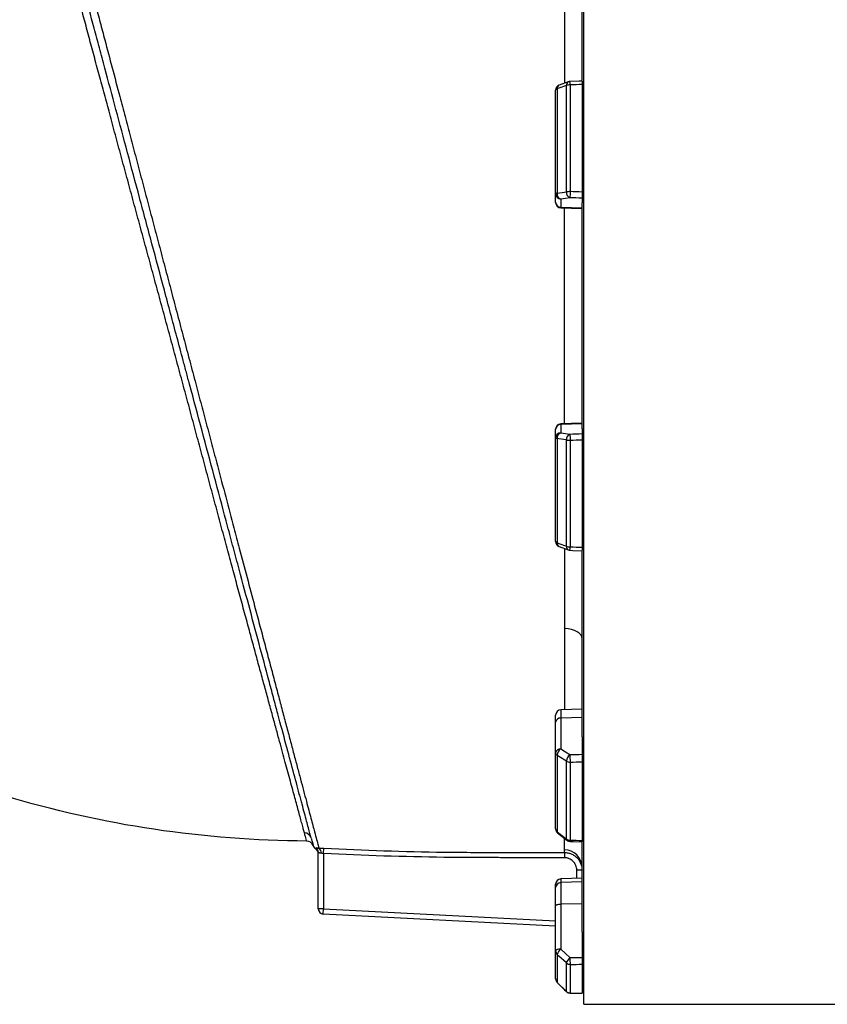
# Model space of a CAD drawing. Header units: millimetres. Extents: x 327 to 3469, y 673 to 2898.
# Tile 4 of 16: x 653 to 1112, y 1382 to 1942. Entities that reach past the tile are written whole.
import ezdxf

# ---------------------------------------------------------------- set-up
doc = ezdxf.new("R2010")
doc.units = ezdxf.units.MM

msp = doc.modelspace()

# ---------------------------------------------------------------- linework, layer by layer
at = {"color": 7, "linetype": 'Continuous', "lineweight": 25}
for p, q in [((973.78, 1773.48), (973.78, 2164.98)), ((972.78, 1907.42), (972.78, 2012.84)), ((964.97, 1906.61), (959.73, 1904.65)), ((963.9, 1844), (963.9, 1904.52)), ((966.02, 1904.81), (966.02, 1844.16)), ((972.78, 1905.03), (972.78, 1843.92)), ((957.78, 1842.89), (957.78, 1901.84)), ((958.66, 1902.55), (958.66, 1843.27)), ((973.78, 1901.84), (972.78, 1901.84)), ((957.78, 1838.15), (957.78, 1842.89)), ((973.78, 1842.89), (972.78, 1842.89)), ((957.78, 1837.89), (957.78, 1838.15)), ((960.68, 1839.93), (960.68, 1835.2)), ((972.78, 1841.1), (973.78, 1841.28)), ((972.78, 1840.43), (972.78, 1837.74)), ((972.78, 1709.23), (972.78, 1837.74)), ((972.78, 1834.78), (960.68, 1835.2)), ((960.68, 1834.89), (972.78, 1834.47)), ((973.78, 1381.98), (973.78, 1773.48)), ((957.78, 1708.81), (957.78, 1709.07)), ((957.78, 1704.08), (957.78, 1708.81)), ((972.78, 1712.5), (960.68, 1712.07)), ((972.78, 1712.18), (960.68, 1711.77)), ((960.68, 1711.77), (960.68, 1707.03)), ((972.78, 1709.23), (972.78, 1706.54)), ((957.78, 1645.13), (957.78, 1704.08)), ((958.66, 1703.69), (958.66, 1644.42)), ((963.9, 1642.45), (963.9, 1702.97)), ((966.02, 1702.81), (966.02, 1642.15)), ((973.78, 1705.69), (972.78, 1705.86)), ((973.78, 1704.08), (972.78, 1704.08)), ((972.78, 1703.04), (972.78, 1641.93)), ((959.73, 1642.32), (964.97, 1640.35)), ((973.78, 1645.13), (972.78, 1645.13)), ((972.78, 1534.12), (972.78, 1639.61)), ((957.78, 1542.45), (957.78, 1546.45)), ((972.78, 1549.87), (960.68, 1549.45)), ((957.78, 1524.92), (957.78, 1542.45)), ((972.78, 1545.07), (960.68, 1544.74)), ((960.68, 1544.74), (960.68, 1527.21)), ((972.78, 1534.12), (972.78, 1524.17)), ((973.78, 1530.87), (972.78, 1531.51)), ((957.78, 1481.76), (957.78, 1524.92)), ((958.66, 1523.54), (958.66, 1480.15)), ((973.78, 1524.92), (972.78, 1524.92)), ((963.9, 1476.01), (963.9, 1520.31)), ((966.02, 1519.74), (966.02, 1475.34)), ((972.78, 1519.92), (972.78, 1475.19)), ((958.92, 1479.41), (964.17, 1475.27)), ((973.78, 1481.76), (972.78, 1481.76)), ((972.78, 1423.16), (972.78, 1474.01)), ((822.78, 1436.33), (822.78, 1468.45)), ((825.78, 1467.77), (825.93, 1470.75)), ((825.78, 1467.77), (825.78, 1436.33)), ((962.79, 1468.32), (962.79, 1465.33)), ((972.78, 1458.31), (969.78, 1458.31)), ((957.78, 1448.33), (957.78, 1450.29)), ((972.78, 1453.72), (960.68, 1453.29)), ((972.78, 1451.57), (960.68, 1451.17)), ((960.68, 1451.17), (960.68, 1439.01)), ((957.78, 1437.98), (957.78, 1448.33)), ((972.78, 1439.15), (960.68, 1439.01)), ((825.78, 1436.33), (822.78, 1436.33)), ((825.62, 1433.33), (825.78, 1436.33)), ((957.78, 1412.36), (957.78, 1437.98)), ((960.68, 1439.01), (960.68, 1413.38)), ((957.78, 1426.41), (825.62, 1433.33)), ((972.78, 1423.16), (972.78, 1408.6)), ((973.78, 1421.06), (972.78, 1422)), ((957.78, 1396.56), (957.78, 1412.36)), ((973.78, 1412.36), (972.78, 1412.36)), ((958.66, 1410.36), (958.66, 1394.47)), ((963.9, 1389.28), (963.9, 1405.49)), ((966.02, 1404.67), (966.02, 1388.41)), ((972.78, 1404.75), (972.78, 1388.37)), ((958.67, 1394.43), (963.91, 1389.24)), ((973.78, 1396.56), (972.78, 1396.56)), ((973.78, 1381.98), (2650.78, 1381.98))]:
    msp.add_line(p, q, dxfattribs=at)
at = {"color": 1, "linetype": 'Continuous', "lineweight": 25}
for p, q in [((960.68, 1835.2), (960.68, 1834.89)), ((960.68, 1712.07), (960.68, 1711.77)), ((960.68, 1549.45), (960.68, 1544.74)), ((969.78, 1453.61), (969.78, 1458.31)), ((960.68, 1453.29), (960.68, 1451.17)), ((825.78, 1436.33), (957.78, 1429.41)), ((958.67, 1394.43), (958.66, 1394.47)), ((963.91, 1389.23), (963.9, 1389.28)), ((966, 1388.37), (966.02, 1388.41))]:
    msp.add_line(p, q, dxfattribs=at)
at = {"color": 7, "linetype": 'Continuous', "lineweight": 25, "flags": 128}
for points in [[(963.9, 1904.52), (959.66, 1902.92), (958.66, 1902.55)], [(972.83, 1907.03), (971.1, 1906.97), (965.92, 1906.8)], [(958.66, 1843.27), (958.46, 1843.23), (958.29, 1843.19), (958.13, 1843.14), (958.01, 1843.09), (957.91, 1843.04), (957.84, 1842.99), (957.79, 1842.94), (957.78, 1842.89)], [(958.66, 1843.27), (962.9, 1843.86), (963.9, 1844)], [(965.92, 1840.66), (963.35, 1840.31), (960.68, 1839.93)], [(958.66, 1703.69), (958.46, 1703.73), (958.29, 1703.78), (958.13, 1703.82), (958.01, 1703.87), (957.91, 1703.92), (957.84, 1703.97), (957.79, 1704.03), (957.78, 1704.08)], [(963.9, 1702.97), (959.66, 1703.56), (958.66, 1703.69)], [(960.68, 1707.03), (963.35, 1706.66), (965.92, 1706.3)], [(958.66, 1644.42), (962.9, 1642.83), (963.9, 1642.45)], [(965.92, 1640.16), (967.65, 1640.11), (972.83, 1639.94)], [(972.78, 1589.87), (972.59, 1590.98), (972.04, 1592.04), (971.15, 1593.02), (969.94, 1593.89), (968.46, 1594.6), (966.78, 1595.14), (964.94, 1595.49), (963.03, 1595.62)], [(963.9, 1520.31), (959.66, 1522.92), (958.66, 1523.54)], [(960.68, 1527.21), (963.35, 1525.56), (965.92, 1523.98)], [(958.66, 1480.15), (962.9, 1476.8), (963.9, 1476.01)], [(965.95, 1474.63), (967.68, 1474.59), (972.86, 1474.47)], [(957.78, 1437.98), (957.83, 1438.18), (958, 1438.37), (958.26, 1438.54), (958.62, 1438.7), (959.06, 1438.82), (959.56, 1438.92), (960.1, 1438.98), (960.68, 1439.01)], [(960.68, 1413.38), (960.1, 1413.36), (959.56, 1413.29), (959.06, 1413.2), (958.62, 1413.07), (958.26, 1412.92), (958, 1412.74), (957.83, 1412.55), (957.78, 1412.36)], [(960.68, 1413.38), (963.35, 1410.9), (965.92, 1408.52)], [(963.9, 1405.49), (959.66, 1409.43), (958.66, 1410.36)], [(958.66, 1394.47), (962.9, 1390.27), (963.9, 1389.28)], [(966, 1388.37), (967.73, 1388.35), (972.91, 1388.32)]]:
    msp.add_lwpolyline(points, dxfattribs=at)
at = {"color": 7, "linetype": 'Continuous', "lineweight": 25}
for centre, radius, start, end in [((960.78, 1901.84), 3, 110.5528, 180), ((965.91, 1897.86), 6.95, 89.0521, 106.7688), ((966.02, 1903.8), 3, 91.8843, 110.5524), ((958.78, 1901.49), 1.06, 96.8019, 161.1118), ((960.76, 1842.91), 2.98, 180.4215, 268.4553), ((961.85, 1842.92), 3.21, 173.7712, 248.5233), ((967.09, 1843.65), 3.21, 173.7871, 248.5255), ((965.9, 1831.57), 12.59, 89.4292, 99.1235), ((1168.25, 1836.35), 202.38, 177.7889, 178.7786), ((960.76, 1838.17), 2.98, 180.4215, 268.4553), ((960.78, 1837.89), 3, 180, 268), ((960.78, 1709.07), 3, 92, 180), ((960.76, 1708.79), 2.98, 91.5447, 179.5785), ((960.76, 1704.06), 2.98, 91.5447, 179.5785), ((961.85, 1704.04), 3.21, 111.4767, 186.2288), ((967.09, 1703.31), 3.21, 111.4745, 186.2129), ((965.9, 1715.39), 12.59, 260.8765, 270.5708), ((1168.25, 1710.62), 202.38, 181.2214, 182.2111), ((960.78, 1645.13), 3, 180, 249.4472), ((958.78, 1645.47), 1.06, 198.8882, 263.1981), ((965.91, 1649.11), 6.95, 253.2312, 270.9479), ((966.02, 1643.16), 3, 249.4476, 268.1157), ((960.78, 1546.45), 3, 92, 180), ((960.44, 1542.06), 2.69, 85.0821, 171.7652), ((960.44, 1524.53), 2.69, 85.0821, 171.7652), ((959.48, 1525.03), 1.7, 183.9021, 241.2279), ((963.38, 1523.34), 4.73, 124.9389, 177.5179), ((968.63, 1520.11), 4.73, 124.9414, 177.5032), ((1074.3, 1524.54), 108.39, 180.2928, 182.5355), ((965.95, 1523.7), 3.96, 238.8564, 271.0888), ((814.92, 1475.49), 3.94, 15.3736, 90.3247), ((960.78, 1481.76), 3, 180, 231.7366), ((959.83, 1481.83), 2.06, 181.9969, 235.1118), ((816.14, 1470.83), 4, 20.4935, 89.7159), ((965.97, 1478.87), 3.52, 234.1003, 270.8852), ((966.02, 1477.63), 3, 231.7373, 268.7034), ((823.63, 1473.64), 4, 200.4649, 235.7784), ((819.79, 1468.44), 2.99, 0.0183, 58.718), ((819.78, 1467.79), 3, 0, 57.6393), ((821.43, 1468.37), 2.98, 349.9488, 55.8146), ((962.82, 1459.87), 9.96, 0.2021, 90.0111), ((960.78, 1450.29), 3, 92, 180), ((960.7, 1448.26), 2.92, 90.4143, 178.4735), ((825.78, 1436.33), 3, 180, 267), ((960.53, 1412.37), 2.75, 180.3217, 227.1388), ((964.43, 1408.69), 6.01, 128.701, 163.9069), ((969.68, 1403.83), 6.01, 128.7079, 163.8929), ((966.01, 1407.76), 3.09, 227.0971, 270.2701), ((1020.03, 1408.06), 54.12, 179.5169, 183.5973), ((960.78, 1396.56), 3, 180, 225.2544), ((960.71, 1396.57), 2.93, 180.0846, 225.5948), ((966.02, 1391.44), 3.03, 225.5872, 270.08), ((966.02, 1391.36), 3, 225.2551, 269.6388)]:
    msp.add_arc(centre, radius, start, end, dxfattribs=at)
at = {"color": 1, "linetype": 'Continuous', "lineweight": 25}
for centre, radius, start, end in [((960.67, 1902.84), 2.03, 117.5412, 188.3837), ((965.91, 1904.81), 2.03, 117.6757, 188.3495), ((940.21, 1904.53), 25.81, 0.6202, 5.049), ((960.67, 1644.12), 2.03, 171.6195, 242.4274), ((965.91, 1642.15), 2.03, 171.6505, 242.3243), ((927.63, 1643.06), 38.4, 355.677, 358.6533), ((959.5, 1480.03), 0.854, 172.1791, 227.0343), ((964.75, 1475.89), 0.854, 172.2149, 226.9831), ((962.84, 1475.28), 3.18, 348.0939, 1.047)]:
    msp.add_arc(centre, radius, start, end, dxfattribs=at)
at = {"color": 7, "linetype": 'Continuous', "lineweight": 25}
for centre, major_axis, ratio, start_param, end_param in [((1043.74, 1773.48), (11125.18, 367.94), 0.012023, 1.576777, 1.577385), ((1043.74, 1773.48), (11125.18, -385.57), 0.006103, 1.577386, 1.577994), ((1043.64, 1770.53), (11125.18, -382.61), 0.006057, 1.577374, 1.577991), ((1043.64, 1776.43), (11125.18, 382.61), 0.006057, 4.705195, 4.705812), ((1043.74, 1773.48), (11125.18, 385.57), 0.006103, 4.705192, 4.705799), ((1043.74, 1773.48), (11125.18, -367.94), 0.012023, 4.705801, 4.706408), ((1043.64, 1775.78), (11125.18, 297.76), 0.022431, 4.704803, 4.70542), ((1043.74, 1773.48), (11125.18, 300.06), 0.022604, 4.704793, 4.705401), ((1043.74, 1773.48), (11125.18, -251.83), 0.026944, 4.706013, 4.70662), ((1043.64, 1774.51), (11125.18, 133.02), 0.03281, 4.705011, 4.705628), ((1043.74, 1773.48), (11125.18, 134.05), 0.033063, 4.705005, 4.705612), ((1043.74, 1773.48), (11125.18, -68.07), 0.034655, 4.705615, 4.706223)]:
    msp.add_ellipse(centre, major_axis=major_axis, ratio=ratio, start_param=start_param, end_param=end_param, dxfattribs=at)
at = {"color": 1, "linetype": 'Continuous', "lineweight": 25}
for points, knots in [([(666.49, 2061.96), (666.49, 2061.96), (666.46, 2062.06), (666.55, 2061.75), (666.73, 2061.08), (667.06, 2059.84), (667.52, 2058.12), (668.11, 2055.89), (668.84, 2053.16), (669.7, 2049.92), (670.69, 2046.23), (671.78, 2042.11), (672.99, 2037.58), (674.31, 2032.6), (675.76, 2027.15), (677.32, 2021.26), (679, 2014.91), (680.8, 2008.14), (682.7, 2000.97), (684.7, 1993.43), (686.79, 1985.53), (688.98, 1977.26), (691.27, 1968.6), (693.65, 1959.57), (696.14, 1950.18), (698.71, 1940.46), (701.82, 1928.68), (705.53, 1914.66), (709.4, 1900.02), (712.89, 1886.81), (715.97, 1875.16), (719.12, 1863.26), (722.33, 1851.11), (725.58, 1838.84), (728.85, 1826.46), (732.15, 1814), (735.49, 1801.37), (738.87, 1788.6), (742.29, 1775.66), (745.74, 1762.62), (749.21, 1749.51), (752.6, 1736.72), (755.89, 1724.29), (759.09, 1712.22), (762.27, 1700.22), (765.97, 1686.24), (770.17, 1670.4), (774.3, 1654.8), (778.35, 1639.52), (782.31, 1624.59), (786.14, 1610.13), (789.41, 1597.79), (792.16, 1587.41), (794.84, 1577.29), (797.45, 1567.45), (799.95, 1558.02), (802.34, 1549.02), (804.61, 1540.45), (806.79, 1532.23), (808.86, 1524.41), (810.84, 1516.96), (812.7, 1509.95), (814.43, 1503.41), (815.99, 1497.54), (817.38, 1492.33), (818.6, 1487.73), (819.69, 1483.62), (820.82, 1479.39), (821.88, 1475.42), (822.64, 1472.57), (822.98, 1471.3), (823.09, 1470.88), (823.1, 1470.84)], [0, 0, 0, 0, 0.000018, 0.013024, 0.026029, 0.039128, 0.052226, 0.065517, 0.078808, 0.092196, 0.105585, 0.118582, 0.131579, 0.144665, 0.157751, 0.171018, 0.184285, 0.197643, 0.211, 0.224289, 0.237578, 0.250953, 0.264328, 0.277879, 0.29143, 0.305068, 0.318706, 0.339543, 0.360456, 0.374572, 0.388711, 0.403022, 0.417357, 0.431743, 0.445942, 0.460193, 0.474469, 0.48894, 0.503438, 0.518138, 0.532869, 0.547659, 0.561361, 0.575064, 0.58886, 0.602656, 0.623612, 0.644648, 0.658791, 0.679745, 0.700777, 0.714974, 0.729196, 0.743592, 0.758015, 0.772489, 0.78665, 0.800862, 0.8151, 0.829533, 0.843993, 0.858655, 0.873347, 0.888101, 0.901689, 0.915277, 0.92897, 0.942664, 0.963514, 0.984466, 0.998577, 1, 1, 1, 1]), ([(814.9, 1479.42), (814.7, 1480.16), (814.3, 1481.64), (813.55, 1484.46), (812.67, 1487.71), (811.69, 1491.33), (810.63, 1495.25), (809.49, 1499.44), (808.25, 1503.99), (806.48, 1510.51), (804.55, 1517.63), (802.45, 1525.34), (800.72, 1531.7), (798.82, 1538.66), (796.75, 1546.28), (794.57, 1554.23), (792.3, 1562.57), (789.92, 1571.27), (787.44, 1580.35), (784.89, 1589.75), (782.22, 1599.59), (779.44, 1609.84), (776.55, 1620.53), (773.6, 1631.5), (770.55, 1642.82), (767.42, 1654.44), (764.21, 1666.37), (760.94, 1678.52), (757.67, 1690.7), (754.39, 1702.86), (751.13, 1715), (747.82, 1727.25), (744.47, 1739.68), (741.07, 1752.24), (737.63, 1764.95), (734.17, 1777.68), (730.73, 1790.33), (727.34, 1802.84), (723.98, 1815.22), (720.63, 1827.54), (717.28, 1839.87), (713.95, 1852.16), (710.63, 1864.42), (707.35, 1876.53), (704.17, 1888.28), (701.1, 1899.63), (698.14, 1910.61), (695.24, 1921.37), (692.39, 1931.96), (689.61, 1942.34), (686.89, 1952.49), (684.27, 1962.32), (681.79, 1971.68), (679.45, 1980.51), (677.25, 1988.8), (675.18, 1996.66), (673.2, 2004.14), (671.34, 2011.19), (669.6, 2017.79), (668.01, 2023.86), (666.64, 2029.03), (665.49, 2033.4), (664.53, 2037.06), (663.66, 2040.32), (662.9, 2043.19), (662.25, 2045.64), (661.7, 2047.66), (661.26, 2049.24), (660.99, 2050.18), (660.83, 2050.75), (660.81, 2050.78), (660.8, 2050.79)], [0, 0, 0, 0, 0.013025, 0.026076, 0.039207, 0.052364, 0.064403, 0.076442, 0.088556, 0.100669, 0.125272, 0.13763, 0.149988, 0.164114, 0.17824, 0.19245, 0.20666, 0.221134, 0.235608, 0.250173, 0.264739, 0.279925, 0.295111, 0.310404, 0.325696, 0.341323, 0.356951, 0.372693, 0.388436, 0.403578, 0.418721, 0.433967, 0.449212, 0.464782, 0.480351, 0.496032, 0.511712, 0.527025, 0.542338, 0.557758, 0.573179, 0.588941, 0.604704, 0.620584, 0.636465, 0.651631, 0.666796, 0.682069, 0.697341, 0.712951, 0.728561, 0.744289, 0.760016, 0.77502, 0.790023, 0.805167, 0.820311, 0.83591, 0.851509, 0.867268, 0.883027, 0.895933, 0.90884, 0.921836, 0.934832, 0.948108, 0.961384, 0.974757, 0.988129, 0.997314, 1, 1, 1, 1]), ([(962.96, 1905.86), (962.96, 1907.03), (962.97, 1913.42), (962.98, 1924.62), (963, 1939.51), (963.01, 1953.97), (963.02, 1968.02), (963.03, 1981.28), (963.03, 1991.09), (963.03, 1996.21), (963.03, 1997.44)], [0, 0, 0, 0, 0.034085, 0.184927, 0.335654, 0.490712, 0.645896, 0.800956, 0.952503, 1, 1, 1, 1]), ([(962.87, 1712.15), (962.86, 1715.79), (962.85, 1725.04), (962.84, 1740.25), (962.83, 1757.71), (962.82, 1775.39), (962.83, 1792.87), (962.84, 1810.08), (962.85, 1824.02), (962.86, 1832.21), (962.86, 1834.82)], [0, 0, 0, 0, 0.090251, 0.229233, 0.372294, 0.515472, 0.658533, 0.796811, 0.935196, 1, 1, 1, 1]), ([(963.03, 1595.62), (963.02, 1600.36), (963.01, 1609.83), (962.99, 1624.72), (962.97, 1635.16), (962.97, 1640.75), (962.96, 1641.11)], [0, 0, 0, 0, 0.325879, 0.652007, 0.977884, 1, 1, 1, 1]), ([(963.05, 1549.53), (963.05, 1552.12), (963.05, 1559.25), (963.05, 1570.74), (963.04, 1583.55), (963.03, 1591.6), (963.03, 1595.62)], [0, 0, 0, 0, 0.1862607, 0.5135635, 0.7567818, 1, 1, 1, 1]), ([(962.81, 1469.83), (962.82, 1470.61), (962.84, 1472.16), (962.86, 1474.45), (962.87, 1476.1), (962.87, 1476.29)], [0, 0, 0, 0, 0.468467, 0.938412, 1, 1, 1, 1]), ([(821.42, 1470.38), (821.42, 1470.36), (821.43, 1470.29), (821.38, 1470.72), (821.34, 1471)], [0, 0, 0, 0, 0.317321, 1, 1, 1, 1])]:
    msp.add_open_spline(points, degree=3, knots=knots, dxfattribs=at)
at = {"color": 7, "linetype": 'Continuous', "lineweight": 25}
for points, knots in [([(818.71, 1476.53), (818.31, 1478.02), (817.8, 1479.96), (816.53, 1484.68), (815.78, 1487.47), (814.49, 1492.28), (814.03, 1493.99), (813.3, 1496.72), (813.05, 1497.66), (812.54, 1499.58), (812.27, 1500.57), (810.92, 1505.63), (809.74, 1510.03), (807.2, 1519.51), (805.84, 1524.59), (802.94, 1535.4), (801.4, 1541.14), (798.96, 1550.24), (798.13, 1553.36), (796.84, 1558.16), (796.41, 1559.78), (795.53, 1563.06), (795.09, 1564.71), (792.85, 1573.05), (791, 1579.95), (787.19, 1594.19), (785.22, 1601.53), (781.17, 1616.66), (779.08, 1624.44), (776.4, 1634.45), (775.86, 1636.46), (774.77, 1640.52), (774.22, 1642.57), (772.57, 1648.72), (771.47, 1652.85), (768.13, 1665.32), (765.87, 1673.74), (761.3, 1690.79), (758.99, 1699.42), (754.31, 1716.89), (751.94, 1725.73), (748.94, 1736.92), (748.34, 1739.16), (747.14, 1743.64), (746.54, 1745.87), (744.75, 1752.58), (743.55, 1757.03), (739.97, 1770.39), (737.6, 1779.26), (732.86, 1796.93), (730.5, 1805.74), (726.97, 1818.91), (725.8, 1823.29), (724.04, 1829.85), (723.46, 1832.03), (722.29, 1836.4), (721.7, 1838.58), (718.8, 1849.42), (716.52, 1857.93), (712.04, 1874.62), (709.85, 1882.81), (705.55, 1898.87), (703.44, 1906.74), (700.34, 1918.31), (699.32, 1922.13), (697.8, 1927.79), (697.3, 1929.66), (696.3, 1933.37), (695.81, 1935.21), (693.37, 1944.32), (691.49, 1951.33), (687.88, 1964.82), (686.14, 1971.29), (682.82, 1983.69), (681.23, 1989.62), (679.34, 1996.67), (678.97, 1998.06), (678.24, 2000.79), (677.88, 2002.13), (676.82, 2006.09), (676.13, 2008.64), (674.16, 2016.01), (672.94, 2020.55), (670.71, 2028.89), (669.69, 2032.69), (668.31, 2037.83), (667.88, 2039.44), (667.27, 2041.72), (667.08, 2042.45), (666.7, 2043.86), (666.52, 2044.54), (665.64, 2047.79), (665.06, 2049.96), (664.13, 2053.44), (663.78, 2054.75), (663.31, 2056.52), (663.19, 2056.97), (663.19, 2056.97)], [0, 0, 0, 0, 0.03125, 0.03125, 0.0625, 0.0625, 0.078125, 0.078125, 0.085937, 0.085937, 0.09375, 0.09375, 0.125, 0.125, 0.15625, 0.15625, 0.1875, 0.1875, 0.203125, 0.203125, 0.210937, 0.210937, 0.21875, 0.21875, 0.25, 0.25, 0.28125, 0.28125, 0.3125, 0.3125, 0.320312, 0.320312, 0.328125, 0.328125, 0.34375, 0.34375, 0.375, 0.375, 0.40625, 0.40625, 0.4375, 0.4375, 0.445312, 0.445312, 0.453125, 0.453125, 0.46875, 0.46875, 0.5, 0.5, 0.53125, 0.53125, 0.546875, 0.546875, 0.554687, 0.554687, 0.5625, 0.5625, 0.59375, 0.59375, 0.625, 0.625, 0.65625, 0.65625, 0.671875, 0.671875, 0.679687, 0.679687, 0.6875, 0.6875, 0.71875, 0.71875, 0.75, 0.75, 0.78125, 0.78125, 0.789062, 0.789062, 0.796875, 0.796875, 0.8125, 0.8125, 0.84375, 0.84375, 0.875, 0.875, 0.890625, 0.890625, 0.898437, 0.898437, 0.90625, 0.90625, 0.9375, 0.9375, 0.96875, 0.96875, 1, 1, 1, 1]), ([(972.78, 1907.02), (972.78, 1906.99), (972.78, 1906.94), (972.78, 1906.43), (972.78, 1905.76), (972.78, 1905.24), (972.78, 1905.03)], [0, 0, 0, 0, 0.264869, 0.539218, 0.813725, 1, 1, 1, 1]), ([(972.78, 1843.92), (972.78, 1843.73), (972.78, 1843.53), (972.78, 1843.14), (972.78, 1842.94), (972.78, 1842.55), (972.78, 1842.37), (972.78, 1842.01), (972.78, 1841.83), (972.78, 1841.51), (972.78, 1841.36), (972.78, 1841.08), (972.78, 1840.96), (972.78, 1840.75), (972.78, 1840.66), (972.78, 1840.52), (972.78, 1840.46), (972.78, 1840.43)], [0, 0, 0, 0, 0.125, 0.125, 0.25, 0.25, 0.375, 0.375, 0.5, 0.5, 0.625, 0.625, 0.75, 0.75, 0.875, 0.875, 1, 1, 1, 1]), ([(972.78, 1706.54), (972.78, 1706.5), (972.78, 1706.45), (972.78, 1706.31), (972.78, 1706.22), (972.78, 1706), (972.78, 1705.88), (972.78, 1705.61), (972.78, 1705.46), (972.78, 1705.13), (972.78, 1704.96), (972.78, 1704.6), (972.78, 1704.41), (972.78, 1704.03), (972.78, 1703.83), (972.78, 1703.43), (972.78, 1703.24), (972.78, 1703.04)], [0, 0, 0, 0, 0.125, 0.125, 0.25, 0.25, 0.375, 0.375, 0.5, 0.5, 0.625, 0.625, 0.75, 0.75, 0.875, 0.875, 1, 1, 1, 1]), ([(972.78, 1641.93), (972.78, 1641.62), (972.78, 1641.01), (972.78, 1640.35), (972.78, 1639.97), (972.78, 1639.97), (972.78, 1639.98)], [0, 0, 0, 0, 0.274806, 0.549614, 0.824347, 1, 1, 1, 1]), ([(972.78, 1524.17), (972.78, 1524.04), (972.78, 1523.9), (972.78, 1523.59), (972.78, 1523.42), (972.78, 1523.07), (972.78, 1522.89), (972.78, 1522.51), (972.78, 1522.32), (972.78, 1521.92), (972.78, 1521.73), (972.78, 1521.33), (972.78, 1521.14), (972.78, 1520.77), (972.78, 1520.58), (972.78, 1520.24), (972.78, 1520.07), (972.78, 1519.92)], [0, 0, 0, 0, 0.125, 0.125, 0.25, 0.25, 0.375, 0.375, 0.5, 0.5, 0.625, 0.625, 0.75, 0.75, 0.875, 0.875, 1, 1, 1, 1]), ([(816.16, 1474.83), (816.16, 1474.83), (816.05, 1475.22), (815.73, 1476.37), (815.6, 1476.85), (815.28, 1477.99), (815.1, 1478.66), (814.9, 1479.42)], [0, 0, 0, 0, 0.5, 0.5, 0.75, 0.75, 1, 1, 1, 1]), ([(818.71, 1476.53), (818.91, 1475.81), (819.07, 1475.19), (819.37, 1474.12), (819.49, 1473.67), (819.78, 1472.6), (819.88, 1472.23), (819.88, 1472.23)], [0, 0, 0, 0, 0.25, 0.25, 0.5, 0.5, 1, 1, 1, 1]), ([(972.78, 1475.19), (972.78, 1475), (972.78, 1474.63), (972.78, 1474.43), (972.78, 1474.48), (972.78, 1474.49)], [0, 0, 0, 0, 0.479074, 0.958152, 1, 1, 1, 1]), ([(821.34, 1471), (821.34, 1471.03), (821.36, 1471.04), (821.49, 1471.04), (821.58, 1471.01), (821.85, 1470.96), (822.03, 1470.92), (822.37, 1470.87), (822.49, 1470.86), (822.77, 1470.84), (822.93, 1470.83), (823.1, 1470.84)], [0, 0, 0, 0, 0.25, 0.25, 0.5, 0.5, 0.75, 0.75, 0.875, 0.875, 1, 1, 1, 1]), ([(824.36, 1467.85), (824.12, 1467.86), (823.9, 1467.9), (823.51, 1468.04), (823.35, 1468.13), (823.08, 1468.29), (822.97, 1468.37), (822.82, 1468.46), (822.78, 1468.48), (822.78, 1468.45)], [0, 0, 0, 0, 0.25, 0.25, 0.5, 0.5, 0.75, 0.75, 1, 1, 1, 1]), ([(823.1, 1470.84), (823.32, 1470.84), (823.54, 1470.83), (824.01, 1470.82), (824.24, 1470.82), (824.96, 1470.8), (825.44, 1470.78), (825.93, 1470.75)], [0, 0, 0, 0, 0.25, 0.25, 0.5, 0.5, 1, 1, 1, 1]), ([(825.78, 1467.77), (825.53, 1467.79), (825.29, 1467.81), (824.81, 1467.84), (824.58, 1467.85), (824.36, 1467.85)], [0, 0, 0, 0, 0.5, 0.5, 1, 1, 1, 1]), ([(962.79, 1465.33), (951.37, 1465.34), (937.09, 1465.36), (922.82, 1465.38), (917.11, 1465.39), (914.25, 1465.4), (905.69, 1465.42), (899.98, 1465.47), (871.43, 1465.84), (848.6, 1466.58), (825.78, 1467.77)], [0, 0, 0, 0, 0.25, 0.3125, 0.3125, 0.375, 0.375, 0.5, 0.5, 1, 1, 1, 1]), ([(825.93, 1470.75), (848.72, 1469.57), (871.54, 1468.83), (900.05, 1468.46), (905.76, 1468.41), (914.31, 1468.39), (917.16, 1468.38), (922.87, 1468.38), (937.13, 1468.35), (951.39, 1468.33), (962.79, 1468.32)], [0, 0, 0, 0, 0.5, 0.5, 0.625, 0.625, 0.6875, 0.6875, 0.75, 1, 1, 1, 1]), ([(962.79, 1468.32), (963.45, 1468.32), (964.1, 1468.25), (965.06, 1468.06), (965.38, 1467.98), (966, 1467.79), (966.32, 1467.68), (967.22, 1467.3), (967.8, 1466.99), (968.61, 1466.45), (968.88, 1466.25), (969.38, 1465.83), (969.63, 1465.61), (970.32, 1464.92), (970.73, 1464.42), (971.28, 1463.6), (971.45, 1463.31), (971.75, 1462.74), (972.03, 1462.15), (972.25, 1461.53), (972.44, 1460.91), (972.52, 1460.59), (972.72, 1459.62), (972.78, 1458.97), (972.78, 1458.31)], [0, 0, 0, 0, 0.125, 0.125, 0.1875, 0.1875, 0.25, 0.25, 0.375, 0.375, 0.4375, 0.4375, 0.5, 0.5, 0.625, 0.625, 0.6875, 0.6875, 0.75, 0.8125, 0.8125, 0.875, 0.875, 1, 1, 1, 1]), ([(969.78, 1458.31), (969.78, 1458.77), (969.73, 1459.23), (969.55, 1460.13), (969.42, 1460.57), (969.16, 1461.2), (969.06, 1461.41), (968.85, 1461.81), (968.73, 1462.01), (968.35, 1462.59), (968.06, 1462.94), (967.41, 1463.59), (967.05, 1463.89), (966.29, 1464.4), (965.89, 1464.61), (965.26, 1464.88), (965.04, 1464.96), (964.6, 1465.09), (964.38, 1465.15), (963.71, 1465.28), (963.25, 1465.33), (962.79, 1465.33)], [0, 0, 0, 0, 0.125, 0.125, 0.25, 0.25, 0.3125, 0.3125, 0.375, 0.375, 0.5, 0.5, 0.625, 0.625, 0.75, 0.75, 0.8125, 0.8125, 0.875, 0.875, 1, 1, 1, 1]), ([(972.78, 1408.6), (972.78, 1408.41), (972.78, 1408.22), (972.78, 1407.83), (972.78, 1407.63), (972.78, 1407.24), (972.78, 1407.04), (972.78, 1406.66), (972.78, 1406.47), (972.78, 1406.12), (972.78, 1405.95), (972.78, 1405.63), (972.78, 1405.48), (972.78, 1405.22), (972.78, 1405.1), (972.78, 1404.9), (972.78, 1404.81), (972.78, 1404.75)], [0, 0, 0, 0, 0.125, 0.125, 0.25, 0.25, 0.375, 0.375, 0.5, 0.5, 0.625, 0.625, 0.75, 0.75, 0.875, 0.875, 1, 1, 1, 1])]:
    msp.add_open_spline(points, degree=3, knots=knots, dxfattribs=at)
for points in [[(816.16, 1474.83), (757.93, 1475.12), (700.05, 1483.78), (644.28, 1500.53)], [(962.79, 1468.32), (962.8, 1468.71), (962.81, 1469.22), (962.81, 1469.83)]]:
    msp.add_open_spline(points, degree=3, dxfattribs=at)

doc.saveas('drawing.dxf')
